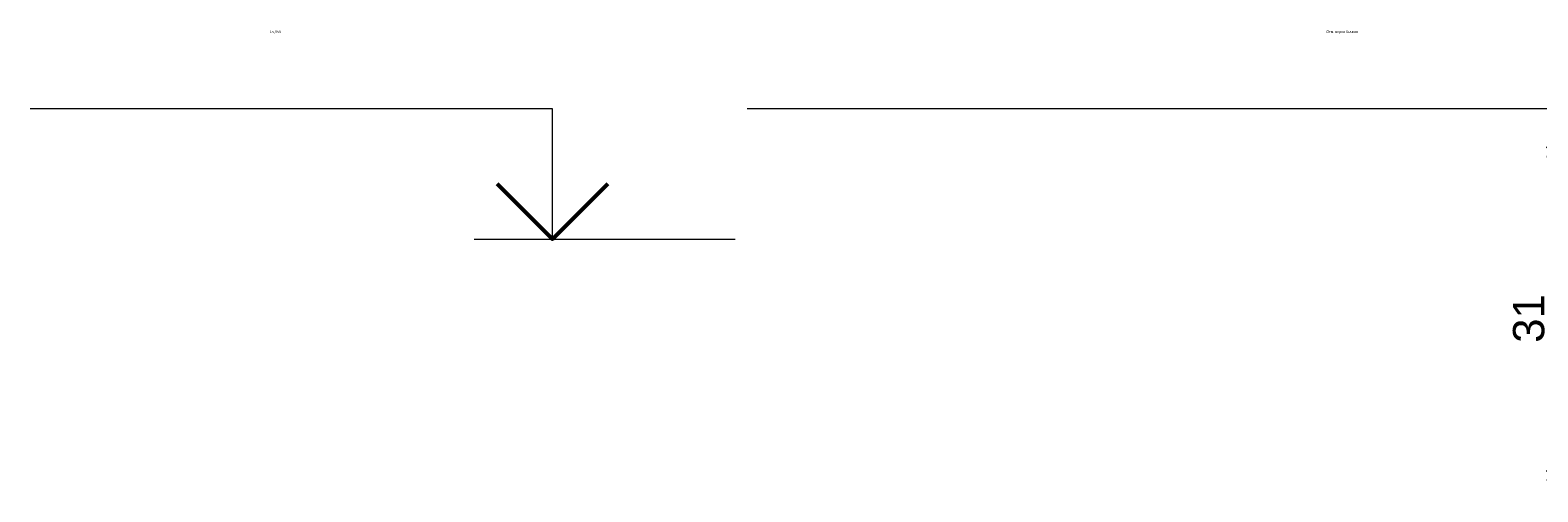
# Model space of a CAD drawing. Header units: millimetres. Extents: x 15422 to 23145, y 7709 to 14779.
# Tile 6 of 12: x 15494 to 16938, y 13071 to 13513. Entities that reach past the tile are written whole.
import ezdxf
from ezdxf.enums import TextEntityAlignment as Align

# ---------------------------------------------------------------- set-up
doc = ezdxf.new("R2018")
doc.units = ezdxf.units.MM
doc.layers.add('ГТО-2_Размеры', color=4, linetype='Continuous', lineweight=13)
doc.layers.add('Отметки', color=7, linetype='Continuous', lineweight=13)
doc.styles.add('Рогун1', font='arial.ttf')
doc.dimstyles.new('100 мм', dxfattribs={"dimscale": 100, "dimtxt": 3.5, "dimasz": 2, "dimexe": 1, "dimexo": 1, "dimgap": 1.2, "dimtad": 1, "dimdec": 0, "dimlfac": 0.1, "dimrnd": 0.0001, "dimtxsty": 'Рогун1', "dimblk": 'ARCHTICK', "dimcen": 2.5, "dimdle": 1, "dimaunit": 1, "dimadec": 1, "dimazin": 0, "dimtfac": 1, "dimtdec": 0, "dimtmove": 1, "dimatfit": 3, "dimldrblk": 'ARCHTICK', "dimfxl": 1, "dimtfill": 1, "dimarcsym": 0})

# ---------------------------------------------------------------- blocks, each defined once
blk = doc.blocks.new('_ArchTick')
at = {"color": 0, "linetype": 'ByBlock', "const_width": 0.15}
blk.add_lwpolyline([(-0.5, -0.5), (0.5, 0.5)], dxfattribs=at)
blk = doc.blocks.new('*D64')
at = {"layer": 'Defpoints', "color": 0, "transparency": 16777216}
for p in [(17090.8, 13391.5), (16956.4, 13081.6), (17147.1, 13081.6)]:
    blk.add_point(p, dxfattribs=at)
at = {"layer": 'ГТО-2_Размеры', "color": 0, "lineweight": -2, "transparency": 16777216}
for p, q in [((17080.8, 13391.5), (16946.4, 13391.5)), ((16956.4, 13391.6), (16956.4, 13081.5)), ((17137.1, 13081.6), (16946.4, 13081.6))]:
    blk.add_line(p, q, dxfattribs=at)
at = {"layer": 'ГТО-2_Размеры', "color": 0, "lineweight": -2, "transparency": 16777216, "xscale": 20, "yscale": 20, "zscale": 20}
for p, rotation in [((16956.4, 13391.5), 90), ((16956.4, 13081.6), 270)]:
    blk.add_blockref('_ArchTick', p, dxfattribs=dict(at, rotation=rotation))
at = {"layer": 'ГТО-2_Размеры', "color": 0, "transparency": 16777216, "insert": (16929.1, 13236.6), "char_height": 30, "attachment_point": 5, "rotation": 90, "style": 'Рогун1'}
blk.add_mtext('31', dxfattribs=at)
blk = doc.blocks.new('*U59')
at = {"color": 0, "linetype": 'ByBlock', "lineweight": -2}
for p, q in [((-7, 5), (-27, 5)), ((-7, 0), (-7, 5)), ((-10, 0), (-7, 0)), ((-7, 0), (0, 0))]:
    blk.add_line(p, q, dxfattribs=at)
at = {"color": 0, "linetype": 'ByBlock', "lineweight": 50}
blk.add_lwpolyline([(-4.879, 2.121), (-7, 0), (-9.121, 2.121)], dxfattribs=at)
at = {"color": 0, "linetype": 'ByBlock', "lineweight": -2, "flags": 64}
for tag, p in [('ОТМЕТКА', (-17.818, 8)), ('ПРИМЕЧАНИЕ', (-17.818, 2))]:
    blk.add_attdef(tag, text='', height=3.5, dxfattribs=at).set_placement(p, align=Align.MIDDLE_CENTER)
blk = doc.blocks.new('*U61')
at = {"color": 0, "linetype": 'ByBlock', "lineweight": -2}
for p, q in [((-7, 5), (-53, 5)), ((-7, 0), (-7, 5)), ((-10, 0), (-7, 0)), ((-7, 0), (0, 0))]:
    blk.add_line(p, q, dxfattribs=at)
at = {"color": 0, "linetype": 'ByBlock', "lineweight": 50}
blk.add_lwpolyline([(-4.879, 2.121), (-7, 0), (-9.121, 2.121)], dxfattribs=at)
at = {"color": 0, "linetype": 'ByBlock', "lineweight": -2, "flags": 64}
for tag, p in [('ОТМЕТКА', (-30.818, 8)), ('ПРИМЕЧАНИЕ', (-30.818, 2))]:
    blk.add_attdef(tag, text='', height=3.5, dxfattribs=at).set_placement(p, align=Align.MIDDLE_CENTER)

msp = doc.modelspace()

# ---------------------------------------------------------------- block references
at = {"layer": 'Отметки'}
ref = msp.add_blockref('*U59', (16169.2269407, 13312.3954179), dxfattribs=dict(at, xscale=25, yscale=25, zscale=25))
lines = msp.add_mtext('15,950', dxfattribs={"layer": '0', "color": 0, "linetype": 'ByBlock', "lineweight": -2, "insert": (15723.7740822, 13512.3954179), "char_height": 2.5, "attachment_point": 1, "bg_fill": 3, "box_fill_scale": 1.2, "bg_fill_color": 256, "bg_fill_transparency": 0})
ref.add_attrib('ОТМЕТКА', '', (15723.7740822, 13512.3954179)).embed_mtext(lines)
ref = msp.add_blockref('*U61', (17505.6221879, 13312.4606935), dxfattribs=dict(at, xscale=25, yscale=25, zscale=25))
lines = msp.add_mtext('Отм. верха бычков', dxfattribs={"layer": '0', "color": 0, "linetype": 'ByBlock', "lineweight": -2, "insert": (16735.1693294, 13512.4606935), "char_height": 2.5, "attachment_point": 1, "bg_fill": 3, "box_fill_scale": 1.2, "bg_fill_color": 256, "bg_fill_transparency": 0})
ref.add_attrib('ОТМЕТКА', '', (16735.1693294, 13512.4606935)).embed_mtext(lines)

# ---------------------------------------------------------------- dimensions: what is measured, and where the dimension line sits
at = {"layer": 'ГТО-2_Размеры'}
dim = msp.add_linear_dim(base=(16956.438169, 13081.5802173), p1=(17090.8343559, 13391.5482128), p2=(17147.1341457, 13081.5802173), angle=90, text='31', dimstyle='100 мм', override={"dimscale": 0, "dimtxt": 300, "dimasz": 200, "dimexe": 100, "dimexo": 100, "dimgap": 120, "dimdec": 6, "dimcen": 250, "dimtfill": 0}, dxfattribs=at)
dim.commit()
dim.dimension.update_dxf_attribs({"geometry": '*D64', "text_midpoint": (16956.438169, 13236.5642151), "dimtype": 160})

doc.saveas('drawing.dxf')
